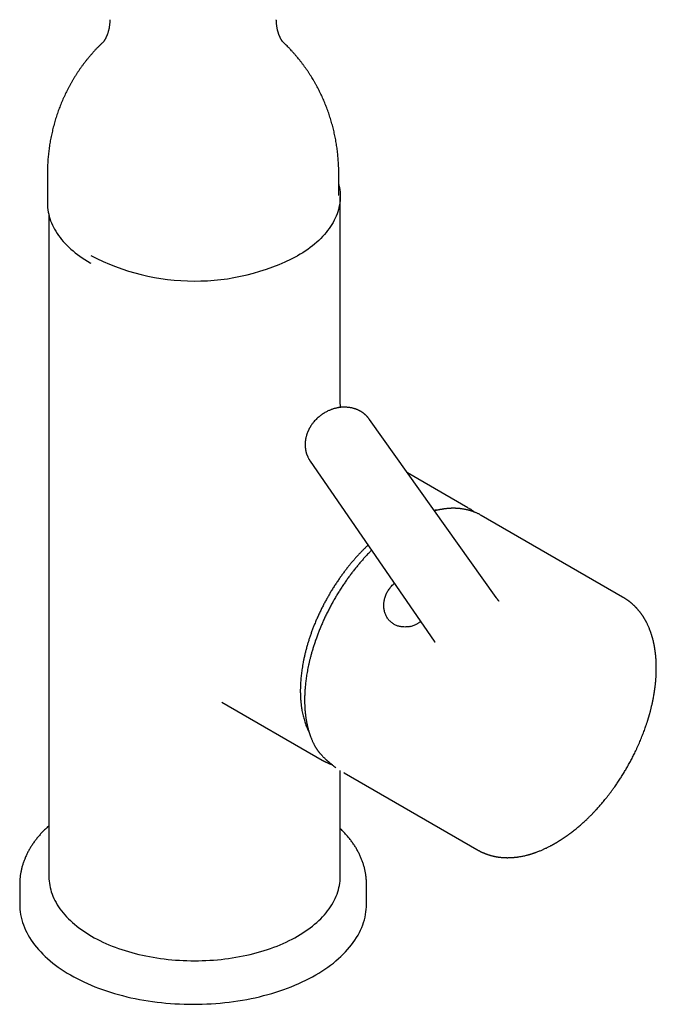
# Model space of a CAD drawing. Header units: millimetres. Extents: x 8 to 955, y 12 to 879.
# Tile 7 of 9: x 771 to 862, y 198 to 340. Entities that reach past the tile are written whole.
import ezdxf

# ---------------------------------------------------------------- set-up
doc = ezdxf.new("R2010")
doc.units = ezdxf.units.MM

msp = doc.modelspace()

# ---------------------------------------------------------------- linework, layer by layer
at = {"color": 7, "linetype": 'Continuous', "lineweight": 30}
for p, q in [((774.5, 317.97), (774.5, 313.67)), ((816.5, 314.78), (816.5, 317.97)), ((816.71, 285.63), (816.71, 314.66)), ((774.71, 311.95), (774.71, 216.68)), ((780.65, 305.1), (780.76, 305.04)), ((820.92, 282.54), (820.92, 282.53)), ((839.19, 256.89), (820.93, 282.53)), ((812.37, 276.54), (830.24, 250.61)), ((812.38, 276.54), (812.37, 276.54)), ((835.13, 269.81), (826.39, 274.86)), ((857.41, 256.95), (837.04, 268.71)), ((837.04, 268.71), (837.04, 268.71)), ((799.65, 241.8), (814.13, 233.44)), ((799.66, 241.79), (799.65, 241.8)), ((816.71, 216.68), (816.71, 231.97)), ((817.28, 231.62), (817.24, 231.65)), ((817.28, 231.62), (836.41, 220.58)), ((770.5, 215.57), (770.5, 212.72)), ((820.5, 212.72), (820.5, 215.57)), ((820.5, 215.57), (820.5, 215.57))]:
    msp.add_line(p, q, dxfattribs=at)
at = {"color": 7, "linetype": 'Continuous', "lineweight": 30, "flags": 128}
for points in [[(816.5, 316.38), (816.53, 316.24), (816.6, 315.93), (816.65, 315.61), (816.68, 315.3), (816.71, 314.98), (816.71, 314.66), (816.71, 314.34), (816.68, 314.03), (816.65, 313.71), (816.6, 313.39), (816.53, 313.08), (816.45, 312.76), (816.36, 312.45), (816.25, 312.14), (816.13, 311.83), (816, 311.52), (815.85, 311.22), (815.68, 310.91), (815.51, 310.61), (815.32, 310.32), (815.11, 310.02), (814.9, 309.73), (814.67, 309.44), (814.42, 309.16), (814.17, 308.88), (813.9, 308.6), (813.62, 308.33), (813.32, 308.06), (813.02, 307.79), (812.7, 307.54), (812.37, 307.28), (812.03, 307.03), (811.68, 306.79), (811.32, 306.55), (810.95, 306.32), (810.56, 306.09)], [(774.5, 313.67), (774.51, 313.35), (774.53, 313.04), (774.56, 312.72), (774.62, 312.41), (774.68, 312.09), (774.76, 311.78), (774.85, 311.46), (774.96, 311.15), (775.08, 310.84), (775.22, 310.53), (775.36, 310.23), (775.53, 309.93), (775.7, 309.63), (775.89, 309.33), (776.1, 309.03), (776.32, 308.74), (776.55, 308.45), (776.79, 308.17), (777.04, 307.89), (777.31, 307.61), (777.59, 307.34), (777.89, 307.07), (778.19, 306.81), (778.51, 306.55), (778.84, 306.29), (779.18, 306.04), (779.53, 305.8), (779.89, 305.56), (780.27, 305.33), (780.65, 305.1)], [(835.13, 269.81), (835.13, 269.81), (835.28, 269.73)], [(774.71, 216.68), (774.72, 216.36), (774.74, 216.04), (774.78, 215.72), (774.83, 215.41), (774.89, 215.09), (774.97, 214.78), (775.06, 214.47), (775.17, 214.16), (775.29, 213.85), (775.43, 213.54), (775.58, 213.23), (775.74, 212.93), (775.92, 212.63), (776.11, 212.33), (776.31, 212.04), (776.53, 211.75), (776.76, 211.46), (777, 211.17), (777.26, 210.89), (777.53, 210.61), (777.81, 210.34), (778.1, 210.07), (778.41, 209.81), (778.72, 209.55), (779.05, 209.3), (779.39, 209.05), (779.74, 208.8), (780.11, 208.56), (780.48, 208.33), (780.86, 208.1), (781.26, 207.88), (781.66, 207.67), (782.07, 207.46), (782.5, 207.25), (782.93, 207.06), (783.37, 206.87), (783.82, 206.68), (784.27, 206.51), (784.74, 206.34), (785.21, 206.18), (785.69, 206.02), (786.18, 205.87), (786.67, 205.73), (787.17, 205.6), (787.68, 205.48), (788.19, 205.36), (788.7, 205.25), (789.22, 205.15), (789.75, 205.05), (790.28, 204.97), (790.81, 204.89), (791.35, 204.82), (791.89, 204.76), (792.43, 204.7), (792.97, 204.66), (793.52, 204.62), (794.06, 204.59), (794.61, 204.57), (795.16, 204.56), (795.71, 204.55), (796.26, 204.56), (796.81, 204.57), (797.36, 204.59), (797.91, 204.62), (798.45, 204.66), (799, 204.7), (799.54, 204.76), (800.08, 204.82), (800.61, 204.89), (801.15, 204.97), (801.68, 205.05), (802.2, 205.15), (802.72, 205.25), (803.24, 205.36), (803.75, 205.48), (804.25, 205.6), (804.75, 205.73), (805.25, 205.87), (805.73, 206.02), (806.21, 206.18), (806.68, 206.34), (807.15, 206.51), (807.61, 206.68), (808.06, 206.87), (808.5, 207.06), (808.93, 207.25), (809.35, 207.46), (809.76, 207.67), (810.17, 207.88), (810.56, 208.1)], [(810.56, 208.1), (810.95, 208.33), (811.32, 208.56), (811.68, 208.8), (812.03, 209.05), (812.37, 209.3), (812.7, 209.55), (813.02, 209.81), (813.32, 210.07), (813.62, 210.34), (813.9, 210.61), (814.17, 210.89), (814.42, 211.17), (814.67, 211.46), (814.9, 211.75), (815.11, 212.04), (815.32, 212.33), (815.51, 212.63), (815.68, 212.93), (815.85, 213.23), (816, 213.54), (816.13, 213.85), (816.25, 214.16), (816.36, 214.47), (816.45, 214.78), (816.53, 215.09), (816.6, 215.41), (816.65, 215.72), (816.68, 216.04), (816.71, 216.36), (816.71, 216.68)], [(770.5, 212.72), (770.51, 212.34), (770.53, 211.96), (770.58, 211.58), (770.64, 211.21), (770.71, 210.83), (770.81, 210.46), (770.92, 210.09), (771.05, 209.72), (771.19, 209.35), (771.35, 208.98), (771.53, 208.62), (771.72, 208.26), (771.93, 207.9), (772.16, 207.54), (772.4, 207.19), (772.66, 206.85), (772.94, 206.5), (773.23, 206.16), (773.53, 205.83), (773.85, 205.5), (774.18, 205.17), (774.53, 204.86), (774.9, 204.54), (775.27, 204.23), (775.67, 203.93), (776.07, 203.63), (776.49, 203.34), (776.92, 203.06), (777.37, 202.78), (777.82, 202.51), (778.29, 202.25), (778.77, 201.99), (779.26, 201.74), (779.77, 201.5), (780.28, 201.27), (780.81, 201.04), (781.34, 200.82), (781.88, 200.61), (782.44, 200.41), (783, 200.22), (783.57, 200.03), (784.15, 199.86), (784.74, 199.69), (785.33, 199.53), (785.93, 199.38), (786.54, 199.24), (787.16, 199.11), (787.77, 198.99), (788.4, 198.88), (789.03, 198.78), (789.66, 198.68), (790.3, 198.6), (790.94, 198.53), (791.59, 198.46), (792.24, 198.41), (792.89, 198.36), (793.54, 198.33), (794.19, 198.3), (794.85, 198.29), (795.5, 198.28), (796.15, 198.29), (796.81, 198.3), (797.46, 198.33), (798.11, 198.36), (798.76, 198.41), (799.41, 198.46), (800.06, 198.53), (800.7, 198.6), (801.34, 198.68), (801.97, 198.78), (802.6, 198.88), (803.23, 198.99), (803.85, 199.11), (804.46, 199.24), (805.07, 199.38), (805.67, 199.53), (806.26, 199.69), (806.85, 199.86), (807.43, 200.03), (808, 200.22), (808.56, 200.41), (809.12, 200.61), (809.66, 200.82), (810.19, 201.04), (810.72, 201.27), (811.23, 201.5), (811.74, 201.74), (812.23, 201.99), (812.71, 202.25), (813.18, 202.51)], [(813.18, 202.51), (813.63, 202.78), (814.08, 203.06), (814.51, 203.34), (814.93, 203.63), (815.33, 203.93), (815.73, 204.23), (816.1, 204.54), (816.47, 204.86), (816.82, 205.17), (817.15, 205.5), (817.47, 205.83), (817.78, 206.16), (818.06, 206.5), (818.34, 206.85), (818.6, 207.19), (818.84, 207.54), (819.07, 207.9), (819.28, 208.26), (819.47, 208.62), (819.65, 208.98), (819.81, 209.35), (819.95, 209.72), (820.08, 210.09), (820.19, 210.46), (820.29, 210.83), (820.36, 211.21), (820.42, 211.58), (820.47, 211.96), (820.49, 212.34), (820.5, 212.72)]]:
    msp.add_lwpolyline(points, dxfattribs=at)
at = {"color": 7, "linetype": 'Continuous', "lineweight": 30}
msp.add_arc((795.72, 334.67), 32.21, 242.3216, 297.442, dxfattribs=at)
for points, knots in [([(783.5, 340.11), (783.5, 340.08), (783.5, 339.98), (783.49, 339.81), (783.48, 339.62), (783.46, 339.42), (783.44, 339.23), (783.41, 339.04), (783.38, 338.86), (783.34, 338.69), (783.3, 338.53), (783.26, 338.37), (783.22, 338.23), (783.17, 338.09), (783.13, 337.96), (783.08, 337.84), (783.03, 337.72), (782.99, 337.62), (782.94, 337.53), (782.9, 337.44), (782.86, 337.36), (782.82, 337.29), (782.78, 337.22), (782.74, 337.16), (782.71, 337.11), (782.68, 337.07), (782.65, 337.03), (782.63, 337), (782.61, 336.97), (782.59, 336.95), (782.58, 336.93), (782.57, 336.92), (782.57, 336.92), (782.57, 336.92), (782.57, 336.92)], [0, 0, 0, 0, 0.0195333, 0.0596347, 0.0996558, 0.1394445, 0.1788615, 0.2177865, 0.256122, 0.2937946, 0.3307535, 0.3669686, 0.4024265, 0.4371276, 0.4710826, 0.5043103, 0.5368348, 0.5686838, 0.5998876, 0.6304779, 0.6604867, 0.6899462, 0.7188884, 0.7473442, 0.7753442, 0.8029178, 0.8300933, 0.8568982, 0.8833588, 0.9095003, 0.9353471, 0.9609223, 0.9862482, 1, 1, 1, 1]), ([(808.43, 336.92), (808.43, 336.92), (808.43, 336.92), (808.43, 336.93), (808.42, 336.94), (808.4, 336.95), (808.39, 336.97), (808.37, 337), (808.35, 337.03), (808.32, 337.07), (808.29, 337.11), (808.26, 337.16), (808.23, 337.21), (808.19, 337.28), (808.15, 337.34), (808.11, 337.42), (808.07, 337.5), (808.03, 337.59), (807.99, 337.68), (807.94, 337.79), (807.9, 337.9), (807.85, 338.01), (807.81, 338.14), (807.77, 338.27), (807.73, 338.42), (807.69, 338.57), (807.65, 338.72), (807.62, 338.89), (807.58, 339.06), (807.56, 339.24), (807.54, 339.43), (807.52, 339.62), (807.51, 339.81), (807.5, 339.98), (807.5, 340.08), (807.5, 340.11)], [0, 0, 0, 0, 0.023823, 0.048046, 0.072494, 0.097185, 0.122139, 0.147375, 0.172916, 0.198782, 0.224996, 0.251583, 0.278566, 0.305971, 0.333824, 0.362152, 0.390983, 0.420346, 0.450269, 0.480782, 0.511912, 0.543689, 0.57614, 0.609288, 0.643155, 0.677757, 0.713104, 0.749196, 0.786022, 0.823555, 0.861751, 0.900545, 0.93985, 0.979557, 1, 1, 1, 1]), ([(782.58, 336.93), (782.51, 336.87), (782.35, 336.72), (782.1, 336.47), (781.83, 336.2), (781.56, 335.92), (781.29, 335.63), (781.02, 335.34), (780.77, 335.04), (780.51, 334.74), (780.26, 334.44), (780.01, 334.13), (779.77, 333.81), (779.53, 333.5), (779.3, 333.17), (779.07, 332.85), (778.85, 332.52), (778.63, 332.18), (778.42, 331.85), (778.21, 331.5), (778.01, 331.16), (777.81, 330.81), (777.62, 330.46), (777.43, 330.1), (777.25, 329.74), (777.08, 329.38), (776.91, 329.02), (776.74, 328.65), (776.58, 328.28), (776.43, 327.91), (776.28, 327.53), (776.14, 327.16), (776, 326.78), (775.87, 326.39), (775.74, 326.01), (775.62, 325.62), (775.51, 325.23), (775.4, 324.85), (775.3, 324.45), (775.21, 324.06), (775.12, 323.67), (775.03, 323.27), (774.95, 322.87), (774.88, 322.47), (774.82, 322.08), (774.76, 321.68), (774.7, 321.27), (774.66, 320.87), (774.62, 320.47), (774.58, 320.07), (774.55, 319.66), (774.53, 319.26), (774.51, 318.86), (774.5, 318.45), (774.5, 318.16), (774.5, 317.99), (774.5, 317.97)], [0, 0, 0, 0, 0.012784, 0.031283, 0.049816, 0.068384, 0.086984, 0.105614, 0.124274, 0.142961, 0.161675, 0.180414, 0.199176, 0.217961, 0.236767, 0.255593, 0.274437, 0.293299, 0.312178, 0.331072, 0.34998, 0.368902, 0.387837, 0.406783, 0.425741, 0.444708, 0.463684, 0.482669, 0.501662, 0.520661, 0.539667, 0.558679, 0.577695, 0.596716, 0.615741, 0.634768, 0.653799, 0.672831, 0.691865, 0.7109, 0.729935, 0.748971, 0.768006, 0.78704, 0.806073, 0.825104, 0.844132, 0.863158, 0.882181, 0.9012, 0.920215, 0.939226, 0.958232, 0.977233, 0.996228, 1, 1, 1, 1]), ([(816.5, 317.97), (816.5, 317.97), (816.5, 318.11), (816.5, 318.38), (816.49, 318.79), (816.47, 319.19), (816.45, 319.59), (816.42, 319.99), (816.39, 320.4), (816.35, 320.8), (816.3, 321.2), (816.25, 321.6), (816.2, 321.99), (816.13, 322.39), (816.06, 322.79), (815.99, 323.18), (815.9, 323.57), (815.82, 323.96), (815.72, 324.35), (815.63, 324.74), (815.52, 325.13), (815.41, 325.51), (815.29, 325.89), (815.17, 326.27), (815.05, 326.65), (814.91, 327.03), (814.77, 327.4), (814.63, 327.77), (814.48, 328.14), (814.33, 328.5), (814.17, 328.86), (814, 329.22), (813.83, 329.58), (813.66, 329.93), (813.47, 330.28), (813.29, 330.62), (813.1, 330.97), (812.9, 331.31), (812.7, 331.64), (812.5, 331.97), (812.29, 332.3), (812.08, 332.63), (811.86, 332.95), (811.63, 333.26), (811.41, 333.58), (811.18, 333.88), (810.94, 334.19), (810.7, 334.49), (810.46, 334.78), (810.21, 335.07), (809.96, 335.36), (809.7, 335.64), (809.45, 335.92), (809.18, 336.19), (808.92, 336.46), (808.66, 336.7), (808.5, 336.86), (808.42, 336.93)], [0, 0, 0, 0, 0.000544, 0.019529, 0.038508, 0.05748, 0.076445, 0.095401, 0.114349, 0.133289, 0.152219, 0.171139, 0.19005, 0.20895, 0.227839, 0.246716, 0.265582, 0.284435, 0.303276, 0.322103, 0.340916, 0.359715, 0.378499, 0.397267, 0.41602, 0.434755, 0.453474, 0.472174, 0.490856, 0.509519, 0.528162, 0.546784, 0.565385, 0.583963, 0.602519, 0.621051, 0.639558, 0.65804, 0.676496, 0.694924, 0.713324, 0.731694, 0.750035, 0.768343, 0.78662, 0.804862, 0.82307, 0.841242, 0.859376, 0.877472, 0.895527, 0.913541, 0.931513, 0.94944, 0.967322, 0.985156, 1, 1, 1, 1]), ([(816.76, 284.27), (816.76, 284.27), (816.76, 284.3), (816.75, 284.33), (816.75, 284.38), (816.75, 284.42), (816.74, 284.48), (816.74, 284.56), (816.73, 284.66), (816.72, 284.78), (816.72, 284.91), (816.72, 285.05), (816.71, 285.19), (816.71, 285.34), (816.71, 285.49), (816.71, 285.59), (816.71, 285.63)], [0, 0, 0, 0, 0.0134787, 0.0505689, 0.0780508, 0.1050944, 0.1435607, 0.201273, 0.2739992, 0.3619064, 0.4652064, 0.5590937, 0.6631165, 0.777386, 0.9019745, 1, 1, 1, 1]), ([(820.92, 282.54), (820.91, 282.56), (820.87, 282.6), (820.83, 282.67), (820.78, 282.73), (820.73, 282.79), (820.68, 282.85), (820.63, 282.9), (820.58, 282.96), (820.53, 283.01), (820.48, 283.06), (820.43, 283.1), (820.39, 283.15), (820.34, 283.19), (820.29, 283.24), (820.23, 283.29), (820.17, 283.34), (820.1, 283.39), (820.03, 283.44), (819.98, 283.49), (819.93, 283.52), (819.89, 283.55), (819.83, 283.59), (819.77, 283.62), (819.71, 283.66), (819.63, 283.71), (819.56, 283.75), (819.48, 283.79), (819.4, 283.83), (819.31, 283.88), (819.2, 283.92), (819.08, 283.97), (818.96, 284.02), (818.83, 284.06), (818.7, 284.1), (818.55, 284.14), (818.39, 284.18), (818.25, 284.21), (818.12, 284.23), (818, 284.25), (817.9, 284.26), (817.8, 284.27), (817.68, 284.28), (817.54, 284.29), (817.39, 284.3), (817.25, 284.3), (817.11, 284.29), (816.99, 284.29), (816.87, 284.28), (816.76, 284.27), (816.65, 284.25), (816.54, 284.24), (816.44, 284.22), (816.35, 284.21), (816.24, 284.19), (816.13, 284.16), (815.99, 284.13), (815.84, 284.09), (815.68, 284.04), (815.51, 283.98), (815.33, 283.92), (815.14, 283.84), (814.94, 283.75), (814.73, 283.64), (814.51, 283.52), (814.29, 283.39), (814.07, 283.24), (813.87, 283.09), (813.66, 282.92), (813.44, 282.74), (813.23, 282.54), (813.02, 282.32), (812.89, 282.16), (812.83, 282.08)], [0, 0, 0, 0, 0.007589, 0.01715, 0.026975, 0.036093, 0.044533, 0.052347, 0.060368, 0.069514, 0.077273, 0.083355, 0.089974, 0.098024, 0.105971, 0.113352, 0.122282, 0.132506, 0.142732, 0.150304, 0.155195, 0.161541, 0.169124, 0.17666, 0.18545, 0.194433, 0.20376, 0.213926, 0.224323, 0.233337, 0.248037, 0.262292, 0.276123, 0.290364, 0.306273, 0.323546, 0.341511, 0.357417, 0.372294, 0.384865, 0.394393, 0.405372, 0.41839, 0.433486, 0.450673, 0.465876, 0.480688, 0.494186, 0.50609, 0.517448, 0.529083, 0.542217, 0.553108, 0.562339, 0.571802, 0.585955, 0.600854, 0.616563, 0.63386, 0.652977, 0.672757, 0.694171, 0.717218, 0.741896, 0.768212, 0.796206, 0.821547, 0.848134, 0.875971, 0.905066, 0.935424, 0.967062, 1, 1, 1, 1]), ([(812.83, 282.08), (812.78, 282.02), (812.7, 281.92), (812.58, 281.76), (812.49, 281.61), (812.41, 281.48), (812.34, 281.38), (812.29, 281.29), (812.26, 281.22), (812.22, 281.16), (812.2, 281.11), (812.18, 281.07), (812.16, 281.03), (812.14, 281), (812.12, 280.95), (812.1, 280.91), (812.07, 280.84), (812.04, 280.76), (811.99, 280.64), (811.94, 280.51), (811.89, 280.37), (811.85, 280.24), (811.81, 280.09), (811.77, 279.96), (811.75, 279.84), (811.73, 279.74), (811.71, 279.65), (811.7, 279.57), (811.69, 279.49), (811.68, 279.4), (811.67, 279.31), (811.66, 279.22), (811.65, 279.11), (811.65, 279), (811.65, 278.86), (811.65, 278.72), (811.66, 278.58), (811.67, 278.44), (811.69, 278.31), (811.7, 278.21), (811.72, 278.12), (811.73, 278.04), (811.75, 277.95), (811.77, 277.87), (811.8, 277.78), (811.82, 277.68), (811.85, 277.59), (811.89, 277.49), (811.92, 277.4), (811.95, 277.32), (811.97, 277.27), (812, 277.22), (812.02, 277.17), (812.06, 277.08), (812.12, 276.96), (812.18, 276.85), (812.23, 276.77), (812.25, 276.73), (812.28, 276.68), (812.32, 276.61), (812.36, 276.56), (812.38, 276.53)], [0, 0, 0, 0, 0.034769, 0.066224, 0.094352, 0.119132, 0.140547, 0.15581, 0.168714, 0.179253, 0.188769, 0.195181, 0.201522, 0.208545, 0.216252, 0.224647, 0.233731, 0.252208, 0.273239, 0.296982, 0.319475, 0.342997, 0.367357, 0.393884, 0.413407, 0.430319, 0.444608, 0.456753, 0.472536, 0.486573, 0.500477, 0.516733, 0.533821, 0.553619, 0.575819, 0.601558, 0.626065, 0.648896, 0.672233, 0.689187, 0.703873, 0.716499, 0.732296, 0.748261, 0.762782, 0.780009, 0.797064, 0.813734, 0.833469, 0.846396, 0.856714, 0.864498, 0.873404, 0.88478, 0.914127, 0.942732, 0.951681, 0.960628, 0.970603, 0.98367, 1, 1, 1, 1]), ([(837.04, 268.71), (836.98, 268.75), (836.86, 268.81), (836.68, 268.91), (836.52, 268.99), (836.36, 269.06), (836.22, 269.12), (836.09, 269.17), (835.98, 269.21), (835.89, 269.25), (835.8, 269.28), (835.73, 269.31), (835.67, 269.33), (835.63, 269.34), (835.59, 269.35), (835.56, 269.36), (835.53, 269.37), (835.5, 269.38), (835.44, 269.4), (835.37, 269.42), (835.26, 269.45), (835.14, 269.48), (834.99, 269.52), (834.83, 269.55), (834.66, 269.58), (834.48, 269.62), (834.31, 269.64), (834.15, 269.66), (834.01, 269.68), (833.9, 269.69), (833.78, 269.7), (833.67, 269.71), (833.56, 269.72), (833.47, 269.72), (833.39, 269.72), (833.32, 269.73), (833.27, 269.73), (833.21, 269.73), (833.14, 269.73), (833.07, 269.73), (832.98, 269.73), (832.88, 269.73), (832.77, 269.73), (832.62, 269.72), (832.42, 269.71), (832.22, 269.69), (832.06, 269.68), (831.93, 269.67), (831.8, 269.65), (831.67, 269.63), (831.54, 269.61), (831.41, 269.59), (831.28, 269.57), (831.15, 269.55), (831.03, 269.53), (830.91, 269.5), (830.81, 269.48), (830.73, 269.46), (830.66, 269.45), (830.61, 269.44), (830.56, 269.42), (830.51, 269.41), (830.44, 269.39), (830.37, 269.38), (830.32, 269.37), (830.31, 269.36)], [0, 0, 0, 0, 0.032878, 0.063434, 0.091668, 0.117581, 0.141173, 0.162442, 0.180371, 0.196235, 0.210037, 0.221775, 0.23145, 0.237937, 0.24301, 0.247748, 0.25278, 0.258105, 0.263725, 0.278133, 0.294132, 0.314585, 0.337077, 0.361607, 0.388064, 0.414847, 0.441434, 0.467825, 0.484962, 0.502015, 0.518985, 0.535731, 0.551021, 0.564563, 0.575732, 0.585349, 0.593413, 0.601059, 0.610321, 0.621238, 0.63381, 0.648037, 0.663838, 0.680137, 0.712625, 0.745738, 0.763049, 0.780526, 0.79817, 0.815979, 0.833953, 0.852094, 0.869722, 0.885887, 0.904128, 0.920049, 0.933652, 0.944937, 0.953904, 0.959533, 0.965843, 0.973102, 0.982358, 0.993735, 1, 1, 1, 1]), ([(836.04, 269.19), (836.04, 269.2), (836, 269.23), (835.92, 269.29), (835.81, 269.37), (835.69, 269.46), (835.57, 269.54), (835.43, 269.63), (835.33, 269.69), (835.28, 269.72), (835.28, 269.72)], [0, 0, 0, 0, 0.029023, 0.167189, 0.317357, 0.469936, 0.633185, 0.807104, 0.991691, 1, 1, 1, 1]), ([(830.71, 269.46), (830.68, 269.46), (830.61, 269.45), (830.51, 269.45), (830.4, 269.44), (830.32, 269.43), (830.27, 269.43), (830.26, 269.43)], [0, 0, 0, 0, 0.221523, 0.455688, 0.691155, 0.926777, 1, 1, 1, 1]), ([(820.72, 264.42), (820.67, 264.38), (820.51, 264.23), (820.24, 263.96), (819.91, 263.63), (819.58, 263.29), (819.25, 262.94), (818.93, 262.59), (818.62, 262.23), (818.31, 261.86), (817.99, 261.48), (817.68, 261.08), (817.36, 260.67), (817.04, 260.24), (816.71, 259.79), (816.39, 259.33), (816.07, 258.84), (815.74, 258.34), (815.43, 257.84), (815.14, 257.34), (814.85, 256.85), (814.57, 256.34), (814.3, 255.82), (814.03, 255.29), (813.76, 254.75), (813.51, 254.2), (813.26, 253.64), (813.03, 253.09), (812.83, 252.57), (812.64, 252.07), (812.45, 251.56), (812.28, 251.06), (812.13, 250.57), (811.97, 250.06), (811.83, 249.54), (811.69, 249.01), (811.57, 248.49), (811.46, 248), (811.37, 247.54), (811.29, 247.1), (811.22, 246.68), (811.16, 246.27), (811.11, 245.88), (811.07, 245.49), (811.03, 245.09), (811, 244.7), (810.98, 244.32), (810.97, 244.02), (810.96, 243.79), (810.96, 243.63), (810.96, 243.48), (810.96, 243.33), (810.96, 243.21), (810.96, 243.09), (810.97, 243), (810.97, 242.92), (810.97, 242.86), (810.97, 242.82), (810.97, 242.8), (810.97, 242.78), (810.97, 242.76), (810.97, 242.72), (810.98, 242.66), (810.98, 242.59), (810.98, 242.5), (810.99, 242.41), (811, 242.31), (811, 242.21), (811.01, 242.08), (811.02, 241.94), (811.04, 241.78), (811.06, 241.62), (811.07, 241.46), (811.09, 241.3), (811.12, 241.07), (811.17, 240.78), (811.23, 240.41), (811.31, 240.05), (811.4, 239.68), (811.49, 239.33), (811.6, 238.99), (811.7, 238.67), (811.82, 238.37), (811.93, 238.09), (812.04, 237.84), (812.14, 237.62), (812.2, 237.5), (812.23, 237.45)], [0, 0, 0, 0, 0.006059, 0.021287, 0.03642, 0.051458, 0.066401, 0.08125, 0.096004, 0.110779, 0.125926, 0.141467, 0.157403, 0.173735, 0.190462, 0.207583, 0.225101, 0.243013, 0.261321, 0.27806, 0.295118, 0.312493, 0.330185, 0.348195, 0.366193, 0.384498, 0.403109, 0.422026, 0.438319, 0.454832, 0.471551, 0.488075, 0.504226, 0.520005, 0.538122, 0.55572, 0.572801, 0.589363, 0.604622, 0.619412, 0.633735, 0.647589, 0.660975, 0.673894, 0.688517, 0.70249, 0.715813, 0.728485, 0.734577, 0.740507, 0.746265, 0.751561, 0.756254, 0.760342, 0.763827, 0.766708, 0.768956, 0.770617, 0.77111, 0.77154, 0.77243, 0.773972, 0.776216, 0.779018, 0.782139, 0.785573, 0.789321, 0.793382, 0.797756, 0.803433, 0.809563, 0.816028, 0.822447, 0.828792, 0.835061, 0.84954, 0.863601, 0.879796, 0.895399, 0.910408, 0.92583, 0.940572, 0.954631, 0.968009, 0.980705, 0.991654, 1, 1, 1, 1]), ([(821.23, 263.68), (821.11, 263.56), (820.85, 263.3), (820.47, 262.9), (820.09, 262.49), (819.72, 262.07), (819.36, 261.64), (819, 261.2), (818.64, 260.75), (818.29, 260.3), (817.95, 259.84), (817.61, 259.36), (817.27, 258.86), (816.92, 258.35), (816.58, 257.81), (816.25, 257.28), (815.93, 256.74), (815.62, 256.2), (815.32, 255.64), (815.02, 255.07), (814.73, 254.48), (814.45, 253.91), (814.2, 253.36), (813.97, 252.82), (813.74, 252.28), (813.52, 251.72), (813.32, 251.17), (813.12, 250.62), (812.94, 250.08), (812.78, 249.56), (812.62, 249.05), (812.49, 248.55), (812.36, 248.07), (812.25, 247.61), (812.15, 247.15), (812.06, 246.72), (811.97, 246.3), (811.9, 245.89), (811.84, 245.5), (811.79, 245.13), (811.74, 244.77), (811.7, 244.42), (811.67, 244.11), (811.65, 243.84), (811.63, 243.6), (811.61, 243.37), (811.6, 243.14), (811.59, 242.95), (811.59, 242.77), (811.58, 242.63), (811.58, 242.51), (811.58, 242.4), (811.58, 242.3), (811.58, 242.24), (811.58, 242.2), (811.58, 242.17), (811.58, 242.14), (811.58, 242.09), (811.58, 242.03), (811.58, 241.95), (811.58, 241.86), (811.58, 241.75), (811.58, 241.62), (811.59, 241.48), (811.59, 241.26), (811.61, 240.99), (811.63, 240.67), (811.66, 240.36), (811.69, 240.08), (811.72, 239.81), (811.75, 239.56), (811.79, 239.33), (811.83, 239.11), (811.87, 238.91), (811.9, 238.71), (811.94, 238.54), (811.98, 238.38), (812.01, 238.23), (812.05, 238.1), (812.08, 237.97), (812.11, 237.85), (812.14, 237.74), (812.17, 237.66), (812.19, 237.59), (812.2, 237.54), (812.21, 237.5), (812.22, 237.48), (812.23, 237.43), (812.25, 237.37), (812.28, 237.29), (812.31, 237.2), (812.35, 237.09), (812.39, 236.97), (812.44, 236.84), (812.49, 236.71), (812.55, 236.56), (812.61, 236.4), (812.68, 236.23), (812.76, 236.06), (812.85, 235.87), (812.95, 235.68), (813.02, 235.55), (813.05, 235.48)], [0, 0, 0, 0, 0.015669, 0.033434, 0.05005, 0.066537, 0.082988, 0.099876, 0.117267, 0.133513, 0.150175, 0.167253, 0.184746, 0.202656, 0.220982, 0.239723, 0.257269, 0.275165, 0.293411, 0.312007, 0.330953, 0.35025, 0.366973, 0.383951, 0.401183, 0.41867, 0.436354, 0.453728, 0.470679, 0.487206, 0.503308, 0.518986, 0.53424, 0.549069, 0.563474, 0.577455, 0.591011, 0.604143, 0.616895, 0.629218, 0.641115, 0.652583, 0.663624, 0.671999, 0.68011, 0.687957, 0.69554, 0.702794, 0.708279, 0.713199, 0.717555, 0.721345, 0.72457, 0.72723, 0.728221, 0.729103, 0.7301, 0.731668, 0.733823, 0.736638, 0.739913, 0.743792, 0.748273, 0.753357, 0.759045, 0.771297, 0.783006, 0.794162, 0.804766, 0.814817, 0.824315, 0.83326, 0.841652, 0.84985, 0.857439, 0.864421, 0.870851, 0.876788, 0.882232, 0.88782, 0.892772, 0.897087, 0.900765, 0.903806, 0.906197, 0.906925, 0.908069, 0.909937, 0.912526, 0.915838, 0.919873, 0.92463, 0.93011, 0.935634, 0.941739, 0.948425, 0.955692, 0.96354, 0.971813, 0.980648, 0.990043, 1, 1, 1, 1]), ([(826.68, 252.7), (826.59, 252.68), (826.42, 252.65), (826.15, 252.63), (825.9, 252.63), (825.64, 252.65), (825.39, 252.68), (825.15, 252.74), (824.92, 252.81), (824.69, 252.9), (824.48, 253.01), (824.27, 253.14), (824.08, 253.29), (823.9, 253.45), (823.73, 253.63), (823.58, 253.82), (823.45, 254.03), (823.33, 254.25), (823.23, 254.48), (823.14, 254.72), (823.08, 254.96), (823.03, 255.22), (823, 255.48), (822.99, 255.74), (823, 256.01), (823.03, 256.28), (823.07, 256.54), (823.14, 256.81), (823.22, 257.08), (823.33, 257.34), (823.45, 257.59), (823.59, 257.84), (823.75, 258.08), (823.87, 258.24), (823.93, 258.31)], [0, 0, 0, 0, 0.031325, 0.062502, 0.093679, 0.125007, 0.156196, 0.187302, 0.218485, 0.249899, 0.281113, 0.312221, 0.343382, 0.374756, 0.406066, 0.437216, 0.468362, 0.499657, 0.53104, 0.56223, 0.593375, 0.62462, 0.655949, 0.687136, 0.718323, 0.749652, 0.78082, 0.811937, 0.843146, 0.874588, 0.905989, 0.937261, 0.96855, 1, 1, 1, 1]), ([(823.93, 258.31), (823.99, 258.39), (824.11, 258.53), (824.31, 258.74), (824.45, 258.86), (824.51, 258.92)], [0, 0, 0, 0, 0.346556, 0.692376, 1, 1, 1, 1]), ([(836.41, 220.58), (836.44, 220.56), (836.48, 220.54), (836.54, 220.51), (836.58, 220.48), (836.61, 220.46), (836.64, 220.45), (836.68, 220.43), (836.72, 220.41), (836.77, 220.38), (836.82, 220.36), (836.86, 220.33), (836.91, 220.31), (836.97, 220.28), (837.03, 220.25), (837.09, 220.22), (837.14, 220.2), (837.19, 220.17), (837.25, 220.15), (837.32, 220.12), (837.4, 220.08), (837.49, 220.04), (837.58, 220.01), (837.67, 219.97), (837.76, 219.94), (837.85, 219.91), (837.96, 219.87), (838.07, 219.83), (838.19, 219.79), (838.31, 219.76), (838.43, 219.72), (838.54, 219.69), (838.65, 219.66), (838.76, 219.64), (838.86, 219.61), (838.97, 219.59), (839.08, 219.57), (839.18, 219.55), (839.27, 219.53), (839.36, 219.52), (839.45, 219.51), (839.55, 219.49), (839.66, 219.48), (839.78, 219.46), (839.91, 219.45), (840.06, 219.44), (840.21, 219.42), (840.35, 219.42), (840.48, 219.41), (840.6, 219.41), (840.7, 219.41), (840.77, 219.4), (840.85, 219.4), (840.93, 219.41), (841.03, 219.41), (841.13, 219.41), (841.23, 219.41), (841.33, 219.42), (841.42, 219.42), (841.5, 219.43), (841.57, 219.43), (841.64, 219.44), (841.7, 219.44), (841.77, 219.45), (841.85, 219.46), (841.95, 219.47), (842.05, 219.48), (842.15, 219.49), (842.25, 219.5), (842.39, 219.52), (842.58, 219.55), (842.81, 219.59), (843.05, 219.64), (843.31, 219.69), (843.52, 219.74), (843.68, 219.79), (843.8, 219.82), (843.92, 219.85), (844.04, 219.88), (844.17, 219.92), (844.29, 219.96), (844.4, 219.99), (844.49, 220.02), (844.57, 220.05), (844.64, 220.07), (844.72, 220.1), (844.8, 220.13), (844.89, 220.16), (845.03, 220.21), (845.22, 220.28), (845.44, 220.37), (845.65, 220.45), (845.85, 220.54), (846.04, 220.62), (846.23, 220.71), (846.43, 220.8), (846.64, 220.9), (846.86, 221.02), (847.04, 221.11), (847.18, 221.18), (847.27, 221.23), (847.35, 221.28), (847.44, 221.33), (847.53, 221.38), (847.62, 221.43), (847.69, 221.47), (847.74, 221.5), (847.78, 221.52), (847.81, 221.54), (847.83, 221.55), (847.86, 221.57), (847.89, 221.58), (847.93, 221.61), (847.98, 221.64), (848.05, 221.68), (848.14, 221.74), (848.24, 221.79), (848.33, 221.86), (848.49, 221.96), (848.72, 222.1), (849, 222.29), (849.22, 222.44), (849.38, 222.55), (849.48, 222.62), (849.58, 222.69), (849.67, 222.76), (849.77, 222.83), (849.86, 222.9), (849.94, 222.96), (850.01, 223.01), (850.06, 223.05), (850.09, 223.08), (850.12, 223.1), (850.14, 223.12), (850.17, 223.14), (850.21, 223.17), (850.27, 223.21), (850.33, 223.26), (850.4, 223.32), (850.53, 223.42), (850.72, 223.58), (850.97, 223.78), (851.22, 224), (851.48, 224.22), (851.73, 224.45), (851.99, 224.68), (852.21, 224.89), (852.4, 225.07), (852.55, 225.22), (852.68, 225.35), (852.81, 225.48), (852.92, 225.59), (853.02, 225.69), (853.11, 225.78), (853.18, 225.86), (853.24, 225.92), (853.29, 225.97), (853.32, 226.01), (853.36, 226.04), (853.39, 226.08), (853.44, 226.13), (853.5, 226.19), (853.56, 226.26), (853.68, 226.39), (853.86, 226.59), (854.08, 226.84), (854.31, 227.09), (854.53, 227.35), (854.76, 227.63), (855, 227.92), (855.25, 228.23), (855.5, 228.56), (855.76, 228.9), (856.02, 229.26), (856.32, 229.68), (856.66, 230.16), (857.02, 230.7), (857.37, 231.25), (857.71, 231.8), (858.04, 232.37), (858.37, 232.96), (858.7, 233.56), (859.01, 234.17), (859.28, 234.71), (859.49, 235.18), (859.67, 235.56), (859.83, 235.93), (859.99, 236.3), (860.14, 236.66), (860.28, 237.03), (860.43, 237.39), (860.55, 237.74), (860.67, 238.08), (860.77, 238.36), (860.85, 238.58), (860.91, 238.77), (860.96, 238.94), (861.02, 239.1), (861.06, 239.24), (861.1, 239.36), (861.12, 239.44), (861.14, 239.49), (861.15, 239.54), (861.16, 239.57), (861.17, 239.59), (861.18, 239.62), (861.19, 239.68), (861.22, 239.76), (861.25, 239.87), (861.29, 240), (861.33, 240.15), (861.37, 240.31), (861.42, 240.49), (861.47, 240.69), (861.53, 240.91), (861.6, 241.2), (861.69, 241.59), (861.79, 242.05), (861.87, 242.48), (861.94, 242.86), (861.98, 243.13), (862.01, 243.32), (862.03, 243.45), (862.05, 243.56), (862.06, 243.65), (862.07, 243.71), (862.07, 243.76), (862.08, 243.79), (862.08, 243.82), (862.09, 243.85), (862.09, 243.89), (862.1, 243.93), (862.11, 244.02), (862.12, 244.14), (862.14, 244.3), (862.16, 244.45), (862.17, 244.6), (862.19, 244.76), (862.2, 244.92), (862.22, 245.1), (862.23, 245.29), (862.24, 245.48), (862.25, 245.65), (862.26, 245.79), (862.26, 245.89), (862.27, 246), (862.27, 246.11), (862.27, 246.21), (862.28, 246.29), (862.28, 246.36), (862.28, 246.41), (862.28, 246.46), (862.28, 246.51), (862.28, 246.57), (862.28, 246.65), (862.28, 246.82), (862.28, 247.05), (862.27, 247.37), (862.26, 247.7), (862.24, 247.95), (862.23, 248.13), (862.22, 248.23), (862.21, 248.31), (862.21, 248.39), (862.2, 248.45), (862.2, 248.5), (862.19, 248.54), (862.19, 248.58), (862.18, 248.63), (862.18, 248.69), (862.17, 248.77), (862.16, 248.86), (862.14, 248.97), (862.13, 249.09), (862.11, 249.2), (862.1, 249.31), (862.08, 249.41), (862.07, 249.5), (862.05, 249.59), (862.04, 249.67), (862.03, 249.75), (862.02, 249.81), (862.01, 249.86), (862, 249.91), (861.99, 249.96), (861.98, 250.02), (861.96, 250.1), (861.94, 250.2), (861.9, 250.37), (861.85, 250.59), (861.8, 250.79), (861.77, 250.93), (861.75, 251), (861.73, 251.07), (861.71, 251.12), (861.7, 251.17), (861.68, 251.24), (861.65, 251.34), (861.62, 251.44), (861.58, 251.57), (861.54, 251.69), (861.49, 251.82), (861.45, 251.94), (861.41, 252.06), (861.36, 252.18), (861.32, 252.28), (861.27, 252.42), (861.19, 252.6), (861.11, 252.8), (861.02, 252.98), (860.95, 253.13), (860.88, 253.27), (860.82, 253.38), (860.77, 253.47), (860.73, 253.55), (860.69, 253.63), (860.65, 253.69), (860.61, 253.76), (860.57, 253.83), (860.52, 253.91), (860.47, 254), (860.41, 254.09), (860.35, 254.19), (860.28, 254.28), (860.22, 254.37), (860.17, 254.44), (860.12, 254.51), (860.07, 254.58), (860.02, 254.65), (859.96, 254.73), (859.9, 254.81), (859.83, 254.89), (859.76, 254.98), (859.69, 255.07), (859.61, 255.15), (859.54, 255.24), (859.47, 255.31), (859.4, 255.39), (859.33, 255.46), (859.25, 255.54), (859.17, 255.63), (859.08, 255.71), (858.99, 255.79), (858.92, 255.87), (858.84, 255.93), (858.77, 256), (858.7, 256.06), (858.63, 256.11), (858.55, 256.18), (858.47, 256.24), (858.39, 256.31), (858.3, 256.37), (858.21, 256.44), (858.12, 256.5), (858.04, 256.56), (857.96, 256.61), (857.89, 256.66), (857.82, 256.7), (857.77, 256.74), (857.73, 256.76), (857.7, 256.78), (857.67, 256.8), (857.62, 256.83), (857.56, 256.86), (857.49, 256.91), (857.44, 256.94), (857.41, 256.95)], [0, 0, 0, 0, 0.00155, 0.002793, 0.003728, 0.004359, 0.00492, 0.005791, 0.006818, 0.007872, 0.009093, 0.010143, 0.011305, 0.012629, 0.014303, 0.015718, 0.016856, 0.01806, 0.019483, 0.021043, 0.023362, 0.025578, 0.027655, 0.029674, 0.031925, 0.034401, 0.036736, 0.039617, 0.042449, 0.045377, 0.048394, 0.051393, 0.053739, 0.056226, 0.058882, 0.061613, 0.064141, 0.066473, 0.068618, 0.070614, 0.072721, 0.075092, 0.077687, 0.080405, 0.083239, 0.086927, 0.09042, 0.093645, 0.096696, 0.099608, 0.101518, 0.10324, 0.104812, 0.106623, 0.108768, 0.111172, 0.113619, 0.115565, 0.117531, 0.119434, 0.121108, 0.122548, 0.12379, 0.125153, 0.127026, 0.129173, 0.131423, 0.133656, 0.135873, 0.138073, 0.143114, 0.147877, 0.15333, 0.158756, 0.164352, 0.166812, 0.16931, 0.171869, 0.174501, 0.177207, 0.179972, 0.182523, 0.184301, 0.185882, 0.187314, 0.188894, 0.19067, 0.192643, 0.194806, 0.199741, 0.204465, 0.20894, 0.21306, 0.216953, 0.220964, 0.225143, 0.229664, 0.234426, 0.239505, 0.241292, 0.243117, 0.244981, 0.246883, 0.248824, 0.250645, 0.252163, 0.253273, 0.254137, 0.254756, 0.255147, 0.255622, 0.256291, 0.257152, 0.258206, 0.259805, 0.26171, 0.263794, 0.265873, 0.267947, 0.274081, 0.280161, 0.286167, 0.288355, 0.290498, 0.292596, 0.294649, 0.296656, 0.298618, 0.300534, 0.302226, 0.303054, 0.30376, 0.304345, 0.304813, 0.305391, 0.306195, 0.307431, 0.308952, 0.31053, 0.312116, 0.31749, 0.322949, 0.328494, 0.334124, 0.33984, 0.345642, 0.351382, 0.355084, 0.358505, 0.361646, 0.364506, 0.367085, 0.369383, 0.371401, 0.373139, 0.374596, 0.375735, 0.376367, 0.377043, 0.37794, 0.379058, 0.380398, 0.381958, 0.383729, 0.388955, 0.394575, 0.399694, 0.4051, 0.410794, 0.416776, 0.423045, 0.429481, 0.436194, 0.443162, 0.450179, 0.460195, 0.4702, 0.480197, 0.490184, 0.500163, 0.510738, 0.521305, 0.531862, 0.542411, 0.549037, 0.555614, 0.561981, 0.568125, 0.574045, 0.580501, 0.586667, 0.592544, 0.598133, 0.603432, 0.606597, 0.609649, 0.612567, 0.615265, 0.617735, 0.619976, 0.620966, 0.6219, 0.622639, 0.623108, 0.623494, 0.624003, 0.624636, 0.626116, 0.628011, 0.630322, 0.632735, 0.63548, 0.638556, 0.641963, 0.645616, 0.649348, 0.657031, 0.665008, 0.673281, 0.678902, 0.684652, 0.686947, 0.689198, 0.691128, 0.692706, 0.693724, 0.694511, 0.695067, 0.695529, 0.696093, 0.69676, 0.697525, 0.698336, 0.701098, 0.704181, 0.706581, 0.709145, 0.711874, 0.714824, 0.718046, 0.721299, 0.724789, 0.728517, 0.730357, 0.732249, 0.734194, 0.736193, 0.738073, 0.73964, 0.740894, 0.741835, 0.742531, 0.743326, 0.744586, 0.746096, 0.747797, 0.753531, 0.759373, 0.76549, 0.771962, 0.773928, 0.775799, 0.777448, 0.778872, 0.780073, 0.78105, 0.781781, 0.78259, 0.783573, 0.784733, 0.786067, 0.78802, 0.790234, 0.792506, 0.794789, 0.797082, 0.798892, 0.800708, 0.802531, 0.804305, 0.805847, 0.807143, 0.808194, 0.809061, 0.810053, 0.811212, 0.812983, 0.81504, 0.817367, 0.823118, 0.828773, 0.830514, 0.83207, 0.833398, 0.834499, 0.835383, 0.837065, 0.839096, 0.841474, 0.844178, 0.847159, 0.849852, 0.852736, 0.855555, 0.858081, 0.860399, 0.86268, 0.86795, 0.873138, 0.876847, 0.880759, 0.884727, 0.887031, 0.889311, 0.891469, 0.893343, 0.894964, 0.896611, 0.898478, 0.900565, 0.902853, 0.905335, 0.908011, 0.91076, 0.913138, 0.915105, 0.916941, 0.918975, 0.921132, 0.923269, 0.925607, 0.928076, 0.930715, 0.933455, 0.936003, 0.938674, 0.941107, 0.943379, 0.945788, 0.948402, 0.951245, 0.954322, 0.956821, 0.959349, 0.961782, 0.96397, 0.965986, 0.968128, 0.970346, 0.972702, 0.975095, 0.977717, 0.980248, 0.982667, 0.985096, 0.986917, 0.988812, 0.990531, 0.992072, 0.992707, 0.993318, 0.994111, 0.995175, 0.996511, 0.99812, 1, 1, 1, 1]), ([(839.62, 256.33), (839.62, 256.33), (839.62, 256.33), (839.61, 256.34), (839.61, 256.34), (839.6, 256.35), (839.59, 256.36), (839.58, 256.37), (839.57, 256.38), (839.56, 256.4), (839.55, 256.41), (839.54, 256.42), (839.53, 256.43), (839.52, 256.45), (839.5, 256.47), (839.49, 256.49), (839.48, 256.5), (839.47, 256.52), (839.46, 256.53), (839.45, 256.54), (839.44, 256.55), (839.42, 256.57), (839.41, 256.59), (839.38, 256.63), (839.34, 256.68), (839.3, 256.74), (839.25, 256.81), (839.21, 256.86), (839.19, 256.89)], [0, 0, 0, 0, 0.034771, 0.077279, 0.128066, 0.172518, 0.217371, 0.262179, 0.302539, 0.335451, 0.357007, 0.382092, 0.412337, 0.447603, 0.487342, 0.517133, 0.543448, 0.566368, 0.585965, 0.602303, 0.618077, 0.640648, 0.670305, 0.717304, 0.774591, 0.841437, 0.91694, 1, 1, 1, 1]), ([(826.68, 252.7), (826.75, 252.71), (826.9, 252.74), (827.12, 252.8), (827.35, 252.89), (827.56, 252.97), (827.73, 253.06), (827.87, 253.13), (828.02, 253.22), (828.16, 253.31), (828.25, 253.37), (828.3, 253.4), (828.31, 253.41)], [0, 0, 0, 0, 0.125613, 0.258277, 0.397711, 0.543816, 0.631862, 0.720967, 0.811084, 0.902176, 0.994236, 1, 1, 1, 1]), ([(830.23, 250.61), (830.24, 250.59), (830.26, 250.57), (830.29, 250.53), (830.3, 250.51), (830.32, 250.49), (830.33, 250.47), (830.33, 250.47), (830.33, 250.46), (830.34, 250.45), (830.34, 250.45), (830.34, 250.45), (830.34, 250.45)], [0, 0, 0, 0, 0.165935, 0.308062, 0.424253, 0.512953, 0.573831, 0.650443, 0.742606, 0.847827, 0.987296, 1, 1, 1, 1]), ([(813.05, 235.48), (813.07, 235.45), (813.1, 235.4), (813.14, 235.33), (813.18, 235.27), (813.21, 235.21), (813.24, 235.17), (813.26, 235.14), (813.28, 235.11), (813.3, 235.08), (813.32, 235.05), (813.34, 235.01), (813.37, 234.97), (813.41, 234.91), (813.46, 234.84), (813.52, 234.76), (813.57, 234.7), (813.61, 234.65), (813.64, 234.61), (813.68, 234.56), (813.72, 234.52), (813.76, 234.46), (813.82, 234.39), (813.9, 234.3), (813.99, 234.21), (814.09, 234.1), (814.21, 233.97), (814.35, 233.83), (814.45, 233.74), (814.5, 233.69)], [0, 0, 0, 0, 0.046295, 0.086573, 0.12088, 0.14925, 0.17171, 0.190888, 0.205089, 0.221192, 0.239378, 0.259645, 0.281987, 0.306402, 0.353751, 0.396856, 0.435164, 0.461001, 0.484101, 0.504619, 0.529186, 0.561337, 0.60107, 0.648394, 0.703323, 0.765888, 0.836136, 0.91414, 1, 1, 1, 1]), ([(814.13, 233.44), (814.16, 233.42), (814.22, 233.39), (814.3, 233.35), (814.37, 233.31), (814.44, 233.27), (814.52, 233.23), (814.61, 233.19), (814.71, 233.14), (814.81, 233.1), (814.92, 233.05), (815.02, 233), (815.12, 232.96), (815.22, 232.93), (815.31, 232.89), (815.39, 232.87), (815.46, 232.84), (815.49, 232.83), (815.51, 232.83)], [0, 0, 0, 0, 0.058969, 0.113057, 0.163769, 0.219114, 0.280435, 0.34773, 0.421001, 0.500247, 0.576497, 0.656057, 0.731062, 0.800381, 0.864013, 0.921959, 0.974219, 1, 1, 1, 1]), ([(814.5, 233.69), (814.53, 233.66), (814.59, 233.61), (814.66, 233.54), (814.72, 233.49), (814.76, 233.45), (814.79, 233.43), (814.82, 233.4), (814.86, 233.36), (814.93, 233.31), (815.01, 233.24), (815.1, 233.16), (815.19, 233.08), (815.3, 232.99), (815.41, 232.9), (815.54, 232.8), (815.67, 232.7), (815.85, 232.56), (815.98, 232.47), (816.07, 232.41)], [0, 0, 0, 0, 0.059019, 0.107248, 0.144687, 0.171337, 0.189439, 0.208704, 0.230258, 0.275716, 0.328863, 0.389697, 0.450509, 0.517446, 0.590507, 0.669689, 0.754428, 0.839629, 1, 1, 1, 1]), ([(774.71, 224.01), (774.65, 223.95), (774.51, 223.82), (774.31, 223.63), (774.1, 223.43), (773.9, 223.23), (773.71, 223.03), (773.52, 222.82), (773.34, 222.62), (773.16, 222.41), (772.99, 222.2), (772.83, 221.99), (772.67, 221.77), (772.51, 221.56), (772.36, 221.34), (772.22, 221.12), (772.08, 220.9), (771.94, 220.68), (771.82, 220.46), (771.69, 220.23), (771.58, 220.01), (771.47, 219.78), (771.36, 219.55), (771.27, 219.32), (771.17, 219.09), (771.09, 218.86), (771.01, 218.63), (770.93, 218.4), (770.86, 218.16), (770.8, 217.93), (770.74, 217.69), (770.69, 217.46), (770.65, 217.22), (770.61, 216.99), (770.57, 216.75), (770.55, 216.51), (770.53, 216.27), (770.51, 216.04), (770.5, 215.8), (770.5, 215.65), (770.5, 215.57)], [0, 0, 0, 0, 0.025103, 0.051962, 0.078809, 0.105642, 0.132459, 0.159257, 0.186036, 0.212792, 0.239523, 0.266228, 0.292905, 0.319552, 0.346167, 0.372748, 0.399295, 0.425805, 0.452279, 0.478715, 0.505113, 0.531473, 0.557795, 0.58408, 0.610329, 0.636543, 0.662723, 0.688872, 0.714993, 0.741087, 0.767159, 0.793212, 0.819249, 0.845275, 0.871294, 0.897311, 0.923331, 0.949358, 0.975399, 1, 1, 1, 1]), ([(820.5, 215.57), (820.5, 215.58), (820.5, 215.66), (820.5, 215.83), (820.49, 216.07), (820.47, 216.3), (820.45, 216.54), (820.42, 216.78), (820.39, 217.02), (820.35, 217.26), (820.3, 217.5), (820.25, 217.74), (820.19, 217.98), (820.12, 218.22), (820.05, 218.45), (819.97, 218.69), (819.89, 218.93), (819.8, 219.16), (819.7, 219.4), (819.6, 219.64), (819.49, 219.87), (819.37, 220.1), (819.25, 220.34), (819.12, 220.57), (818.99, 220.8), (818.84, 221.03), (818.7, 221.25), (818.54, 221.48), (818.38, 221.71), (818.22, 221.93), (818.04, 222.15), (817.86, 222.37), (817.68, 222.59), (817.49, 222.81), (817.29, 223.03), (817.09, 223.24), (816.9, 223.43), (816.77, 223.56), (816.71, 223.61)], [0, 0, 0, 0, 0.001983, 0.029554, 0.057156, 0.084791, 0.112466, 0.140187, 0.167958, 0.195785, 0.223672, 0.251625, 0.279646, 0.307742, 0.335914, 0.364166, 0.392501, 0.420921, 0.449428, 0.478023, 0.506706, 0.535478, 0.564339, 0.593288, 0.622324, 0.651445, 0.680648, 0.709933, 0.739295, 0.768733, 0.798242, 0.827819, 0.857461, 0.887164, 0.916924, 0.946738, 0.9766, 1, 1, 1, 1])]:
    msp.add_open_spline(points, degree=3, knots=knots, dxfattribs=at)

doc.saveas('drawing.dxf')
